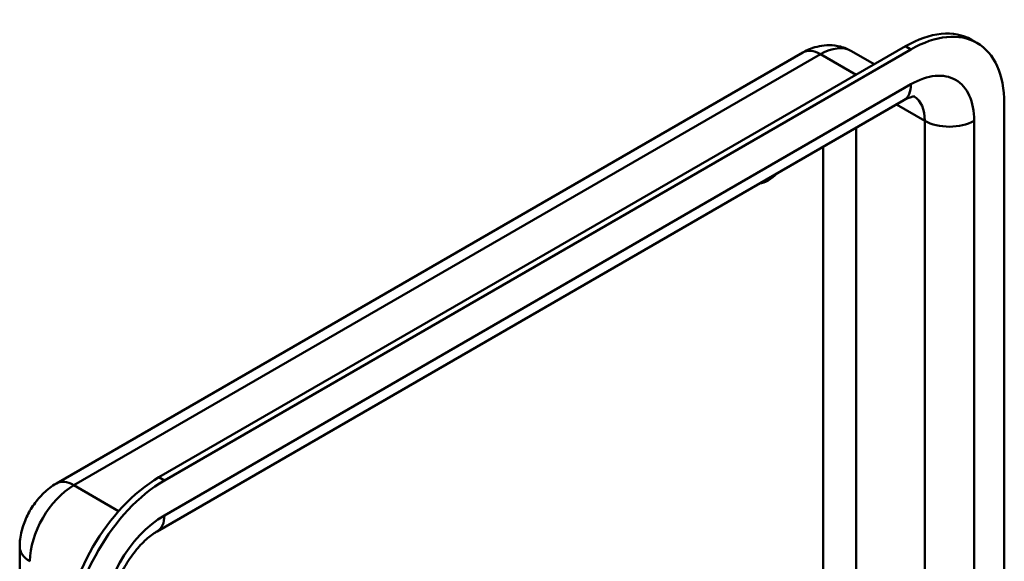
# Model space of a CAD drawing. Header units: millimetres. Extents: x 20 to 833, y 20 to 574.
# Tile 5 of 8: x 347 to 397, y 146 to 174. Entities that reach past the tile are written whole.
import ezdxf

# ---------------------------------------------------------------- set-up
doc = ezdxf.new("R2010")
doc.units = ezdxf.units.MM
doc.header["$LTSCALE"] = 2
doc.layers.add('Sichtbare Kanten(DIN)', color=7, linetype='Continuous', lineweight=50)
doc.layers.add('Sichtbare tangentiale Kanten(DIN)', color=7, linetype='Continuous', lineweight=50)

msp = doc.modelspace()

# ---------------------------------------------------------------- linework, layer by layer
at = {"layer": 'Sichtbare Kanten(DIN)'}
for p, q in [((395.9571, 172.3982), (395.6742, 172.5615)), ((392.2742, 172.2247), (353.8076, 150.016)), ((392.5571, 172.0614), (354.0905, 149.8527)), ((348.5236, 149.6969), (386.9902, 171.9056)), ((389.4902, 171.9749), (390.6659, 171.2961)), ((353.7177, 147.2324), (392.1843, 169.4411)), ((397.3654, 102.006), (397.3654, 169.2853)), ((346.6336, 79.1441), (346.6336, 146.4234))]:
    msp.add_line(p, q, dxfattribs=at)
for centre, major_axis, start_param, end_param in [((392.5571, 166.5092), (3.4, 5.889), 5.4977871, 7.0685835), ((392.2742, 166.6725), (3.4, 5.889), 0, 0.7853982), ((385.2032, 166.8358), (0.93, 1.6108), 3.5744147, 4.279567), ((353.8076, 144.4638), (-3.4, -5.889), 3.9269908, 5.4977871), ((354.0905, 144.3005), (-3.4, -5.889), 3.9269908, 5.4977871)]:
    msp.add_ellipse(centre, major_axis=major_axis, ratio=0.5773503, start_param=start_param, end_param=end_param, dxfattribs=at)
for points, knots in [([(386.9902, 171.9056), (387.1127, 171.9763), (387.2435, 172.0409), (387.5255, 172.1522), (387.6768, 172.1989), (388.002, 172.2646), (388.1762, 172.2836), (388.5426, 172.2795), (388.7351, 172.2562), (389.1201, 172.1554), (389.3122, 172.0777), (389.4902, 171.9749)], [4.71238898, 4.71238898, 4.71238898, 4.71238898, 4.86946861, 4.86946861, 5.02654825, 5.02654825, 5.18362788, 5.18362788, 5.34070751, 5.34070751, 5.49778714, 5.49778714, 5.49778714, 5.49778714]), ([(392.1843, 169.4411), (392.2839, 169.4986), (392.3752, 169.5421), (392.532, 169.604), (392.5974, 169.6223), (392.6948, 169.642), (392.7265, 169.6434), (392.7481, 169.6432), (392.7514, 169.6428), (392.7514, 169.6428)], [4.71238898, 4.71238898, 4.71238898, 4.71238898, 4.86946861, 4.86946861, 5.02654825, 5.02654825, 5.18362788, 5.18362788, 5.25799031, 5.25799031, 5.25799031, 5.25799031]), ([(346.6336, 146.4234), (346.6336, 146.7064), (346.6709, 146.9731), (346.7943, 147.4831), (346.8811, 147.7263), (347.0956, 148.1912), (347.2236, 148.4129), (347.519, 148.8312), (347.6862, 149.0279), (348.0661, 149.3898), (348.2785, 149.5554), (348.5236, 149.6969)], [3.1415927, 3.1415927, 3.1415927, 3.1415927, 3.4557519, 3.4557519, 3.7699112, 3.7699112, 4.0840704, 4.0840704, 4.3982297, 4.3982297, 4.712389, 4.712389, 4.712389, 4.712389]), ([(351.365, 143.1574), (351.365, 143.3279), (351.3827, 143.5294), (351.4661, 143.9837), (351.5347, 144.2389), (351.7264, 144.7741), (351.8521, 145.0547), (352.1502, 145.603), (352.3236, 145.8703), (352.6935, 146.3538), (352.8898, 146.5704), (353.2709, 146.9268), (353.4558, 147.0692), (353.6554, 147.1956), (353.6869, 147.2147), (353.7177, 147.2324)], [3.1415927, 3.1415927, 3.1415927, 3.1415927, 3.3743042, 3.3743042, 3.622285, 3.622285, 3.8827802, 3.8827802, 4.1487813, 4.1487813, 4.4119184, 4.4119184, 4.6639377, 4.6639377, 4.712389, 4.712389, 4.712389, 4.712389])]:
    msp.add_open_spline(points, degree=3, knots=knots, dxfattribs=at)
at = {"layer": 'Sichtbare tangentiale Kanten(DIN)'}
for p, q in [((392.5571, 172.0614), (392.2742, 172.2247)), ((349.4236, 149.6077), (387.8902, 171.8165)), ((387.8902, 171.8165), (389.7287, 170.755)), ((392.5571, 170.2651), (354.0905, 148.0564)), ((391.8115, 169.2259), (393.2642, 168.3872)), ((389.7287, 144.1562), (389.7287, 168.0234)), ((393.2642, 168.3872), (393.2642, 140.4737)), ((395.8098, 101.1079), (395.8098, 168.3872)), ((388.0316, 167.0436), (388.0316, 145.1566)), ((354.0905, 149.8527), (353.8076, 150.016)), ((349.4236, 149.6077), (351.7328, 148.2745))]:
    msp.add_line(p, q, dxfattribs=at)
for centre, major_axis, start_param, end_param in [((387.8902, 170.3468), (-0.9, 1.5588), 5.4977871, 6.2831853), ((387.8902, 169.2037), (1.6, 2.7713), 0, 0.7853982), ((392.5571, 166.5092), (2.3, 3.9837), 5.4977871, 7.0685835), ((391.2843, 171), (0.9, -1.5588), 0, 0.7853982), ((391.2843, 167.2441), (1.4, 2.4249), 5.4977871, 6.2524685), ((394.537, 169.122), (1.8, 0), 3.9269908, 5.4977871), ((349.4236, 148.1381), (-0.9, 1.5588), 5.4977871, 6.2831853), ((349.4236, 146.995), (1.6, 2.7713), 0.7853982, 2.3561945), ((354.0905, 144.3005), (-2.3, -3.9837), 3.9269908, 5.4977871), ((352.8177, 148.7913), (0.9, -1.5588), 0, 0.7853982), ((348.4336, 146.4234), (-1.8, 0), 0, 0.7853982)]:
    msp.add_ellipse(centre, major_axis=major_axis, ratio=0.5773503, start_param=start_param, end_param=end_param, dxfattribs=at)

doc.saveas('drawing.dxf')
